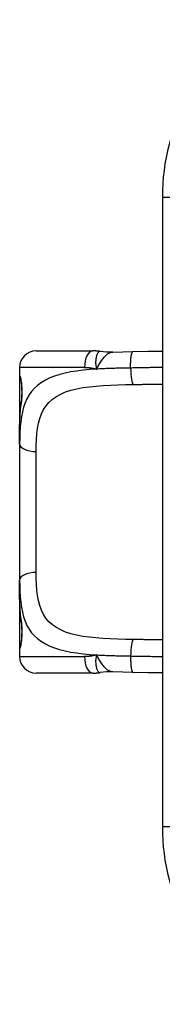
# Model space of a CAD drawing. Header units: inches. Extents: x 4 to 114, y 7 to 60.
# Tile 61 of 78: x 32.239 to 32.58, y 40.151 to 42.496. Entities that reach past the tile are written whole.
import ezdxf

# ---------------------------------------------------------------- set-up
doc = ezdxf.new("R2010")
doc.units = ezdxf.units.IN
doc.header["$MEASUREMENT"] = 0
doc.layers.add('Visible Edges(ANSI)', color=7, linetype='Continuous', lineweight=25)
doc.layers.add('Visible Tangent Edges(ANSI)', color=7, linetype='Continuous', lineweight=25)

msp = doc.modelspace()

# ---------------------------------------------------------------- linework, layer by layer
at = {"layer": 'Visible Edges(ANSI)'}
for p, q in [((32.5797, 42.0734), (32.5797, 40.5734)), ((32.2787, 41.7073), (32.4141, 41.7073)), ((32.2393, 41.6679), (32.2393, 41.6482)), ((32.2393, 41.6482), (32.2393, 41.5244)), ((32.2393, 41.486), (32.2393, 41.5244)), ((32.2393, 41.486), (32.2393, 41.1608)), ((32.2393, 41.1224), (32.2393, 41.1608)), ((32.2393, 41.1224), (32.2393, 40.9986)), ((32.2393, 40.9986), (32.2393, 40.9789)), ((32.4141, 40.9396), (32.2787, 40.9396))]:
    msp.add_line(p, q, dxfattribs=at)
at = {"layer": 'Visible Edges(ANSI)', "flags": 128}
for points in [[(32.4313, 41.706), (32.4305, 41.7061), (32.4298, 41.7062), (32.4291, 41.7063), (32.4284, 41.7064), (32.4277, 41.7065), (32.4269, 41.7066), (32.4262, 41.7067), (32.4255, 41.7067), (32.4248, 41.7068), (32.424, 41.7069), (32.4233, 41.7069), (32.4226, 41.707), (32.4219, 41.707), (32.4212, 41.7071), (32.4205, 41.7071), (32.4197, 41.7071), (32.419, 41.7072), (32.4183, 41.7072), (32.4176, 41.7072), (32.4169, 41.7072), (32.4162, 41.7073), (32.4155, 41.7073), (32.4148, 41.7073), (32.4141, 41.7073)], [(32.4616, 41.7045), (32.4464, 41.7045), (32.4313, 41.706)], [(32.4616, 41.7045), (32.4854, 41.7053), (32.5097, 41.7058)], [(32.5097, 41.7058), (32.5449, 41.7064), (32.5797, 41.7069)], [(32.2432, 41.5841), (32.2441, 41.591), (32.2448, 41.5993), (32.245, 41.6082), (32.2448, 41.6172), (32.2442, 41.6256), (32.2433, 41.6328), (32.2424, 41.638), (32.242, 41.6396), (32.2418, 41.6403)], [(32.2393, 41.5244), (32.2395, 41.5399), (32.2402, 41.5551), (32.2413, 41.5698), (32.2432, 41.5841)], [(32.2432, 41.0628), (32.2413, 41.077), (32.2402, 41.0917), (32.2395, 41.1069), (32.2393, 41.1224)], [(32.2418, 41.0066), (32.242, 41.0072), (32.2424, 41.0088), (32.2433, 41.0141), (32.2442, 41.0213), (32.2448, 41.0296), (32.245, 41.0387), (32.2448, 41.0476), (32.2441, 41.0559), (32.2432, 41.0628)], [(32.4141, 40.9396), (32.4148, 40.9396), (32.4155, 40.9396), (32.4162, 40.9396), (32.4169, 40.9396), (32.4176, 40.9396), (32.4183, 40.9396), (32.419, 40.9397), (32.4197, 40.9397), (32.4205, 40.9397), (32.4212, 40.9398), (32.4219, 40.9398), (32.4226, 40.9399), (32.4233, 40.9399), (32.424, 40.94), (32.4248, 40.9401), (32.4255, 40.9401), (32.4262, 40.9402), (32.4269, 40.9403), (32.4277, 40.9404), (32.4284, 40.9404), (32.4291, 40.9405), (32.4298, 40.9406), (32.4305, 40.9407), (32.4313, 40.9408)], [(32.4616, 40.9424), (32.4464, 40.9423), (32.4313, 40.9408)], [(32.5097, 40.941), (32.4854, 40.9415), (32.4616, 40.9424)], [(32.5797, 40.9399), (32.5449, 40.9405), (32.5097, 40.941)]]:
    msp.add_lwpolyline(points, dxfattribs=at)
at = {"layer": 'Visible Edges(ANSI)'}
for centre, radius, start, end in [((33.0797, 42.0734), 0.5, 122.2377, 180), ((32.2787, 41.6679), 0.0394, 90, 180), ((32.259, 41.6482), 0.0197, 180, 213.12), ((32.259, 40.9986), 0.0197, 146.88, 180), ((32.2787, 40.9789), 0.0394, 180, 270), ((33.0797, 40.5734), 0.5, 180, 237.7623)]:
    msp.add_arc(centre, radius, start, end, dxfattribs=at)
at = {"layer": 'Visible Tangent Edges(ANSI)'}
for p, q in [((32.5797, 42.0734), (32.5994, 42.0734)), ((32.394, 41.6679), (32.2393, 41.6679)), ((32.2393, 41.6482), (32.2399, 41.6482)), ((32.2787, 41.1794), (32.2787, 41.4675)), ((32.2399, 40.9986), (32.2393, 40.9986)), ((32.2393, 40.9789), (32.394, 40.9789)), ((32.5994, 40.5734), (32.5797, 40.5734))]:
    msp.add_line(p, q, dxfattribs=at)
at = {"layer": 'Visible Tangent Edges(ANSI)', "flags": 128}
for points in [[(32.4313, 41.706), (32.4305, 41.706), (32.4296, 41.7059), (32.4288, 41.7055), (32.428, 41.705), (32.4272, 41.7043), (32.4264, 41.7034), (32.4257, 41.7024), (32.425, 41.7011), (32.4243, 41.6997), (32.4236, 41.6982), (32.423, 41.6964), (32.4225, 41.6946), (32.422, 41.6926), (32.4216, 41.6904), (32.4212, 41.6882), (32.4209, 41.6858), (32.4207, 41.6834), (32.4206, 41.6808), (32.4206, 41.6782), (32.4208, 41.6754), (32.421, 41.6726), (32.4215, 41.6697), (32.4221, 41.6668), (32.4228, 41.6638)], [(32.4228, 41.6638), (32.4242, 41.6664), (32.4256, 41.669), (32.4271, 41.6716), (32.4285, 41.6741), (32.4299, 41.6766), (32.4314, 41.679), (32.4328, 41.6814), (32.4343, 41.6837), (32.4359, 41.686), (32.4374, 41.6881), (32.439, 41.6902), (32.4406, 41.6921), (32.4423, 41.6939), (32.444, 41.6956), (32.4457, 41.6972), (32.4474, 41.6986), (32.4491, 41.6999), (32.4509, 41.701), (32.4526, 41.702), (32.4544, 41.7028), (32.4562, 41.7035), (32.458, 41.704), (32.4598, 41.7043), (32.4616, 41.7045)], [(32.504, 41.6665), (32.5039, 41.6688), (32.5039, 41.6711), (32.504, 41.6735), (32.504, 41.6759), (32.5041, 41.6783), (32.5042, 41.6807), (32.5043, 41.6831), (32.5045, 41.6854), (32.5047, 41.6877), (32.5049, 41.6899), (32.5051, 41.692), (32.5054, 41.694), (32.5057, 41.6959), (32.506, 41.6976), (32.5063, 41.6992), (32.5066, 41.7006), (32.507, 41.7019), (32.5074, 41.7029), (32.5077, 41.7038), (32.5081, 41.7046), (32.5085, 41.7051), (32.5089, 41.7055), (32.5093, 41.7057), (32.5097, 41.7058)], [(32.4228, 41.6638), (32.4067, 41.6626), (32.3911, 41.6611), (32.3761, 41.6593), (32.3616, 41.6571), (32.3478, 41.6544), (32.3348, 41.6512), (32.3226, 41.6474), (32.3112, 41.6429), (32.3007, 41.6378), (32.2911, 41.6321), (32.2824, 41.6257), (32.2746, 41.6187), (32.2676, 41.6109), (32.2616, 41.6025), (32.2565, 41.5934), (32.2522, 41.5836), (32.2486, 41.5732), (32.2458, 41.5623), (32.2435, 41.5507), (32.2418, 41.5387), (32.2406, 41.5261), (32.2399, 41.5131), (32.2394, 41.4998), (32.2393, 41.486)], [(32.394, 41.6679), (32.3952, 41.6679), (32.3964, 41.6679), (32.3976, 41.6679), (32.3988, 41.6678), (32.4, 41.6677), (32.4012, 41.6677), (32.4024, 41.6676), (32.4036, 41.6675), (32.4048, 41.6674), (32.406, 41.6672), (32.4072, 41.6671), (32.4084, 41.6669), (32.4096, 41.6667), (32.4108, 41.6665), (32.412, 41.6663), (32.4132, 41.6661), (32.4144, 41.6659), (32.4156, 41.6656), (32.4168, 41.6653), (32.418, 41.6651), (32.4192, 41.6648), (32.4204, 41.6644), (32.4216, 41.6641), (32.4228, 41.6638)], [(32.504, 41.6665), (32.5005, 41.6664), (32.497, 41.6664), (32.4935, 41.6663), (32.49, 41.6662), (32.4866, 41.6662), (32.4831, 41.6661), (32.4797, 41.666), (32.4762, 41.666), (32.4728, 41.6659), (32.4694, 41.6658), (32.466, 41.6657), (32.4626, 41.6656), (32.4592, 41.6655), (32.4558, 41.6654), (32.4525, 41.6652), (32.4491, 41.6651), (32.4458, 41.665), (32.4424, 41.6648), (32.4391, 41.6647), (32.4358, 41.6645), (32.4326, 41.6643), (32.4293, 41.6642), (32.4261, 41.664), (32.4228, 41.6638)], [(32.5797, 41.6677), (32.5766, 41.6676), (32.5735, 41.6676), (32.5703, 41.6676), (32.5672, 41.6675), (32.5641, 41.6675), (32.561, 41.6674), (32.5578, 41.6674), (32.5547, 41.6673), (32.5515, 41.6673), (32.5484, 41.6672), (32.5452, 41.6672), (32.5421, 41.6671), (32.5389, 41.667), (32.5357, 41.667), (32.5326, 41.6669), (32.5294, 41.6669), (32.5262, 41.6668), (32.5231, 41.6668), (32.5199, 41.6667), (32.5167, 41.6667), (32.5135, 41.6666), (32.5103, 41.6666), (32.5072, 41.6665), (32.504, 41.6665)], [(32.2432, 41.581), (32.2437, 41.5839), (32.2441, 41.587), (32.2445, 41.5903), (32.2448, 41.5938), (32.2451, 41.5974), (32.2452, 41.6012), (32.2454, 41.605), (32.2454, 41.6089), (32.2454, 41.6128), (32.2452, 41.6166), (32.245, 41.6203), (32.2448, 41.624), (32.2444, 41.6275), (32.2441, 41.6308), (32.2436, 41.6339), (32.2432, 41.6368), (32.2427, 41.6393), (32.2423, 41.6416), (32.2418, 41.6436), (32.2414, 41.6452), (32.2409, 41.6465), (32.2406, 41.6474), (32.2402, 41.648), (32.2399, 41.6482)], [(32.2787, 41.4675), (32.2788, 41.482), (32.2794, 41.496), (32.2804, 41.5096), (32.282, 41.5225), (32.2843, 41.5348), (32.2874, 41.5464), (32.2913, 41.5572), (32.2962, 41.5673), (32.3022, 41.5764), (32.3093, 41.5847), (32.3176, 41.5921), (32.327, 41.5987), (32.3375, 41.6045), (32.349, 41.6094), (32.3617, 41.6136), (32.3754, 41.617), (32.39, 41.6197), (32.4055, 41.6219), (32.4216, 41.6236), (32.4384, 41.6249), (32.4558, 41.6259), (32.4736, 41.6265), (32.4918, 41.627), (32.5103, 41.6273)], [(32.5103, 41.6273), (32.5132, 41.6273), (32.5161, 41.6273), (32.519, 41.6274), (32.5219, 41.6274), (32.5248, 41.6275), (32.5277, 41.6275), (32.5306, 41.6275), (32.5335, 41.6276), (32.5364, 41.6276), (32.5393, 41.6277), (32.5422, 41.6277), (32.5451, 41.6277), (32.548, 41.6278), (32.5509, 41.6278), (32.5538, 41.6279), (32.5567, 41.6279), (32.5596, 41.6279), (32.5625, 41.628), (32.5654, 41.628), (32.5682, 41.6281), (32.5711, 41.6281), (32.574, 41.6281), (32.5768, 41.6282), (32.5797, 41.6282)], [(32.2393, 41.5244), (32.2393, 41.5269), (32.2393, 41.5295), (32.2394, 41.532), (32.2394, 41.5345), (32.2395, 41.537), (32.2395, 41.5394), (32.2396, 41.5419), (32.2397, 41.5443), (32.2398, 41.5467), (32.2399, 41.5491), (32.24, 41.5515), (32.2402, 41.5539), (32.2403, 41.5563), (32.2405, 41.5586), (32.2407, 41.5609), (32.2409, 41.5632), (32.2411, 41.5655), (32.2414, 41.5678), (32.2416, 41.57), (32.2419, 41.5723), (32.2422, 41.5745), (32.2425, 41.5767), (32.2429, 41.5789), (32.2432, 41.581)], [(32.5103, 41.0196), (32.4918, 41.0199), (32.4735, 41.0204), (32.4555, 41.0211), (32.4381, 41.022), (32.4213, 41.0233), (32.4051, 41.025), (32.3898, 41.0272), (32.3752, 41.0299), (32.3615, 41.0334), (32.3489, 41.0375), (32.3373, 41.0425), (32.3268, 41.0482), (32.3175, 41.0547), (32.3092, 41.0621), (32.3021, 41.0704), (32.2962, 41.0796), (32.2913, 41.0897), (32.2874, 41.1005), (32.2843, 41.1122), (32.282, 41.1245), (32.2804, 41.1374), (32.2794, 41.1509), (32.2788, 41.1649), (32.2787, 41.1794)], [(32.2393, 41.1608), (32.2394, 41.1471), (32.2399, 41.1338), (32.2407, 41.1208), (32.2419, 41.1083), (32.2436, 41.0962), (32.2458, 41.0847), (32.2487, 41.0737), (32.2522, 41.0632), (32.2565, 41.0534), (32.2616, 41.0443), (32.2676, 41.0359), (32.2745, 41.0281), (32.2823, 41.0211), (32.2911, 41.0147), (32.3007, 41.0091), (32.3112, 41.004), (32.3226, 40.9996), (32.3347, 40.9957), (32.3478, 40.9925), (32.3615, 40.9898), (32.376, 40.9875), (32.391, 40.9857), (32.4067, 40.9842), (32.4228, 40.9831)], [(32.2432, 41.0658), (32.2429, 41.068), (32.2425, 41.0702), (32.2422, 41.0724), (32.2419, 41.0746), (32.2416, 41.0768), (32.2414, 41.079), (32.2411, 41.0813), (32.2409, 41.0836), (32.2407, 41.0859), (32.2405, 41.0882), (32.2403, 41.0906), (32.2402, 41.0929), (32.24, 41.0953), (32.2399, 41.0977), (32.2398, 41.1001), (32.2397, 41.1025), (32.2396, 41.105), (32.2395, 41.1074), (32.2395, 41.1099), (32.2394, 41.1124), (32.2394, 41.1149), (32.2393, 41.1174), (32.2393, 41.1199), (32.2393, 41.1224)], [(32.2399, 40.9986), (32.2402, 40.9988), (32.2406, 40.9994), (32.2409, 41.0003), (32.2414, 41.0016), (32.2418, 41.0033), (32.2423, 41.0053), (32.2427, 41.0076), (32.2432, 41.0101), (32.2436, 41.013), (32.2441, 41.0161), (32.2444, 41.0194), (32.2448, 41.0229), (32.245, 41.0266), (32.2452, 41.0303), (32.2454, 41.0342), (32.2454, 41.038), (32.2454, 41.0419), (32.2452, 41.0457), (32.245, 41.0495), (32.2448, 41.0531), (32.2444, 41.0566), (32.2441, 41.0599), (32.2436, 41.063), (32.2432, 41.0658)], [(32.5797, 41.0186), (32.5768, 41.0187), (32.5739, 41.0187), (32.5711, 41.0187), (32.5682, 41.0188), (32.5653, 41.0188), (32.5625, 41.0188), (32.5596, 41.0189), (32.5567, 41.0189), (32.5538, 41.019), (32.5509, 41.019), (32.5481, 41.0191), (32.5452, 41.0191), (32.5423, 41.0191), (32.5394, 41.0192), (32.5365, 41.0192), (32.5336, 41.0193), (32.5307, 41.0193), (32.5278, 41.0194), (32.5248, 41.0194), (32.5219, 41.0194), (32.519, 41.0195), (32.5161, 41.0195), (32.5132, 41.0196), (32.5103, 41.0196)], [(32.4228, 40.9831), (32.4216, 40.9827), (32.4204, 40.9824), (32.4192, 40.9821), (32.418, 40.9818), (32.4168, 40.9815), (32.4156, 40.9812), (32.4144, 40.981), (32.4132, 40.9807), (32.412, 40.9805), (32.4108, 40.9803), (32.4096, 40.9801), (32.4084, 40.9799), (32.4072, 40.9798), (32.406, 40.9796), (32.4048, 40.9795), (32.4036, 40.9794), (32.4024, 40.9793), (32.4012, 40.9792), (32.4, 40.9791), (32.3988, 40.979), (32.3976, 40.979), (32.3964, 40.979), (32.3952, 40.9789), (32.394, 40.9789)], [(32.4228, 40.9831), (32.4221, 40.9801), (32.4215, 40.9771), (32.421, 40.9742), (32.4208, 40.9714), (32.4206, 40.9687), (32.4206, 40.9661), (32.4207, 40.9635), (32.4209, 40.961), (32.4212, 40.9587), (32.4216, 40.9564), (32.422, 40.9543), (32.4225, 40.9523), (32.423, 40.9504), (32.4236, 40.9487), (32.4243, 40.9471), (32.425, 40.9457), (32.4257, 40.9445), (32.4264, 40.9434), (32.4272, 40.9425), (32.428, 40.9418), (32.4288, 40.9413), (32.4296, 40.941), (32.4305, 40.9408), (32.4313, 40.9408)], [(32.4616, 40.9424), (32.4598, 40.9425), (32.458, 40.9429), (32.4562, 40.9434), (32.4544, 40.944), (32.4526, 40.9448), (32.4509, 40.9458), (32.4491, 40.9469), (32.4474, 40.9482), (32.4457, 40.9497), (32.444, 40.9512), (32.4423, 40.9529), (32.4406, 40.9547), (32.439, 40.9567), (32.4374, 40.9587), (32.4359, 40.9609), (32.4343, 40.9631), (32.4328, 40.9654), (32.4314, 40.9678), (32.4299, 40.9703), (32.4285, 40.9728), (32.4271, 40.9753), (32.4256, 40.9779), (32.4242, 40.9805), (32.4228, 40.9831)], [(32.4228, 40.9831), (32.4261, 40.9829), (32.4293, 40.9827), (32.4326, 40.9825), (32.4359, 40.9823), (32.4392, 40.9822), (32.4425, 40.982), (32.4458, 40.9819), (32.4491, 40.9817), (32.4525, 40.9816), (32.4559, 40.9815), (32.4592, 40.9814), (32.4626, 40.9813), (32.466, 40.9812), (32.4694, 40.9811), (32.4729, 40.981), (32.4763, 40.9809), (32.4797, 40.9808), (32.4832, 40.9807), (32.4866, 40.9807), (32.4901, 40.9806), (32.4936, 40.9805), (32.497, 40.9805), (32.5005, 40.9804), (32.504, 40.9804)], [(32.504, 40.9804), (32.5039, 40.9781), (32.5039, 40.9757), (32.504, 40.9734), (32.504, 40.971), (32.5041, 40.9685), (32.5042, 40.9661), (32.5043, 40.9637), (32.5045, 40.9614), (32.5047, 40.9591), (32.5049, 40.9569), (32.5051, 40.9548), (32.5054, 40.9528), (32.5057, 40.9509), (32.506, 40.9492), (32.5063, 40.9476), (32.5066, 40.9462), (32.507, 40.945), (32.5074, 40.9439), (32.5077, 40.943), (32.5081, 40.9423), (32.5085, 40.9417), (32.5089, 40.9413), (32.5093, 40.9411), (32.5097, 40.941)], [(32.504, 40.9804), (32.5072, 40.9803), (32.5104, 40.9803), (32.5135, 40.9802), (32.5167, 40.9802), (32.5199, 40.9801), (32.5231, 40.9801), (32.5263, 40.98), (32.5294, 40.98), (32.5326, 40.9799), (32.5358, 40.9798), (32.5389, 40.9798), (32.5421, 40.9797), (32.5453, 40.9797), (32.5484, 40.9796), (32.5515, 40.9796), (32.5547, 40.9795), (32.5578, 40.9795), (32.561, 40.9794), (32.5641, 40.9794), (32.5672, 40.9793), (32.5703, 40.9793), (32.5734, 40.9792), (32.5766, 40.9792), (32.5797, 40.9792)]]:
    msp.add_lwpolyline(points, dxfattribs=at)
at = {"layer": 'Visible Tangent Edges(ANSI)'}
for centre, major_axis, ratio, start_param, end_param in [((32.4141, 41.6679), (0, 0.0394), 0.508749, 0, 1.570796), ((32.5103, 41.6665), (0.0006, -0.0394), 0.159697, 4.710006, 6.190013), ((32.2596, 41.6482), (0, 0.0197), 0.998051, 1.570796, 2.050029), ((32.2626, 41.581), (-0.0194, 0.0031), 0.702907, 0, 0.222077), ((32.2787, 41.486), (-0.0394, 0), 0.472046, 0, 1.570796), ((32.2787, 41.1608), (-0.0394, 0), 0.472046, 4.712389, 6.283185), ((32.2626, 41.0658), (-0.0194, -0.0031), 0.702907, 6.061108, 6.283185), ((32.2596, 40.9986), (0, 0.0197), 0.998051, 1.091081, 1.570796), ((32.5103, 40.9804), (0.0006, 0.0394), 0.159697, 0.093172, 1.573179), ((32.4141, 40.9789), (0, -0.0394), 0.508749, 4.712389, 6.283185)]:
    msp.add_ellipse(centre, major_axis=major_axis, ratio=ratio, start_param=start_param, end_param=end_param, dxfattribs=at)

doc.saveas('drawing.dxf')
